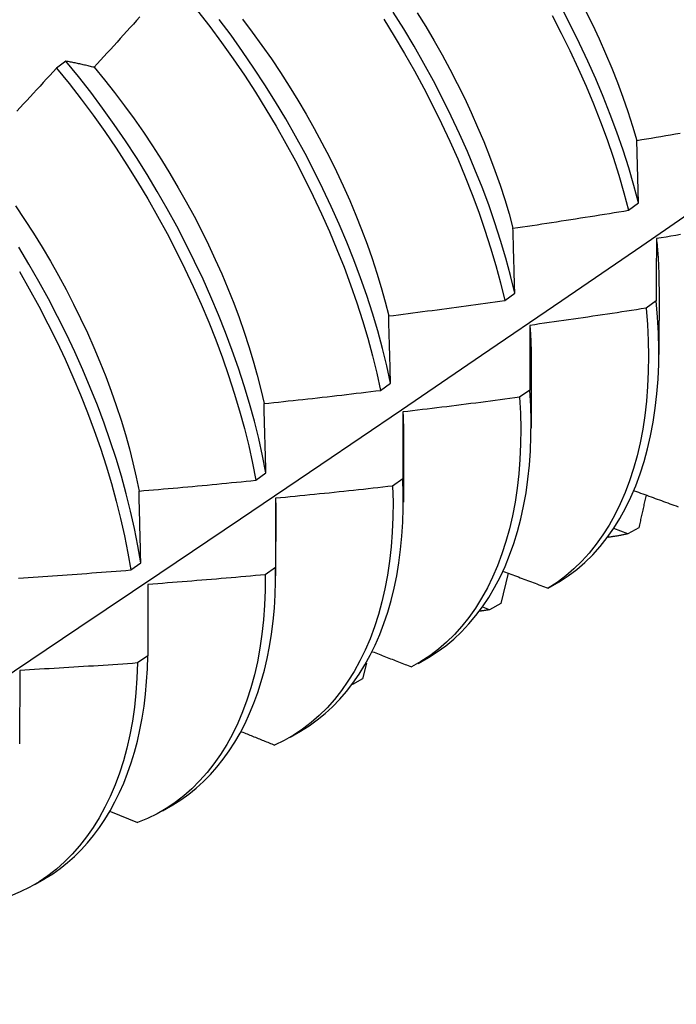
# Model space of a CAD drawing. Header units: inches. Extents: x 0 to 149, y -11 to 97.
# Tile 56 of 65: x 127.115 to 127.294, y 54.082 to 54.35. Entities that reach past the tile are written whole.
import ezdxf

# ---------------------------------------------------------------- set-up
doc = ezdxf.new("R2010")
doc.units = ezdxf.units.IN
doc.header["$LTSCALE"] = 8.944272
doc.header["$MEASUREMENT"] = 0
doc.layers.add('Visible Edges(ANSI)', color=7, linetype='Continuous', lineweight=25)

msp = doc.modelspace()

# ---------------------------------------------------------------- linework, layer by layer
at = {"layer": 'Visible Edges(ANSI)'}
for p, q in [((127.12749, 54.33872), (127.12494, 54.33678)), ((127.28344, 54.30011), (127.28298, 54.31712)), ((127.28072, 54.29812), (127.28344, 54.30011)), ((127.28901, 54.27729), (127.28898, 54.25881)), ((127.247, 54.27357), (127.24973, 54.27555)), ((127.28824, 54.2734), (127.28546, 54.27144)), ((127.25421, 54.2572), (127.25419, 54.23872)), ((127.21316, 54.24905), (127.2159, 54.25103)), ((127.2538, 54.24914), (127.25102, 54.24718)), ((127.21941, 54.23711), (127.21939, 54.21863)), ((127.1792, 54.22458), (127.18195, 54.22655)), ((127.21925, 54.22494), (127.21645, 54.22298)), ((127.18459, 54.21966), (127.18457, 54.20081)), ((127.18461, 54.21702), (127.18459, 54.19853)), ((127.28047, 54.20997), (127.27674, 54.21139)), ((127.2835, 54.21165), (127.28047, 54.20997)), ((127.14512, 54.20015), (127.14788, 54.20212)), ((127.18457, 54.20081), (127.18177, 54.19886)), ((127.24789, 54.19929), (127.24592, 54.19097)), ((127.25881, 54.19518), (127.26181, 54.19691)), ((127.14981, 54.19619), (127.14978, 54.17675)), ((127.24288, 54.18931), (127.24106, 54.19003)), ((127.24592, 54.19097), (127.24288, 54.18931)), ((127.14978, 54.17675), (127.14696, 54.17481)), ((127.22338, 54.17471), (127.22619, 54.17634)), ((127.11493, 54.1728), (127.11486, 54.15277)), ((127.20937, 54.1748), (127.20828, 54.17045)), ((127.20828, 54.17045), (127.20557, 54.16898)), ((127.18858, 54.15462), (127.19139, 54.15625)), ((127.15378, 54.13453), (127.15659, 54.13615)), ((127.13963, 54.13437), (127.14698, 54.13133)), ((127.11898, 54.11444), (127.12179, 54.11606))]:
    msp.add_line(p, q, dxfattribs=at)
at = {"layer": 'Visible Edges(ANSI)', "flags": 128}
for points in [[(127.16333, 54.35243), (127.16665, 54.34815), (127.16988, 54.34379), (127.17303, 54.33936), (127.1761, 54.33486), (127.17907, 54.3303), (127.18195, 54.32568), (127.18473, 54.32102), (127.18741, 54.3163), (127.19, 54.31156), (127.19248, 54.30677), (127.19485, 54.30197), (127.19711, 54.29714), (127.19927, 54.2923), (127.2013, 54.28745), (127.20322, 54.2826), (127.20502, 54.27775), (127.2067, 54.27291), (127.20825, 54.26808), (127.20968, 54.26328), (127.21097, 54.2585), (127.21213, 54.25376), (127.21316, 54.24905)], [(127.28344, 54.30011), (127.28216, 54.30488), (127.28075, 54.30969), (127.27921, 54.31451), (127.27754, 54.31935), (127.27574, 54.3242), (127.27382, 54.32905), (127.27179, 54.3339), (127.26964, 54.33874), (127.26737, 54.34356), (127.265, 54.34837), (127.26252, 54.35315)], [(127.26891, 54.35263), (127.27085, 54.3487), (127.27269, 54.34475), (127.27445, 54.3408), (127.27612, 54.33684), (127.27769, 54.33288), (127.27916, 54.32892), (127.28054, 54.32497), (127.28181, 54.32104), (127.28298, 54.31712)], [(127.14763, 54.3508), (127.14675, 54.34981), (127.14586, 54.34882), (127.14497, 54.34784), (127.14408, 54.34685), (127.14319, 54.34587), (127.1423, 54.34488), (127.1414, 54.3439), (127.14051, 54.34291), (127.13962, 54.34193), (127.13872, 54.34095), (127.13783, 54.33997), (127.13693, 54.33899), (127.13604, 54.33801), (127.13514, 54.33703)], [(127.2159, 54.25103), (127.21486, 54.25574), (127.21369, 54.26049), (127.21239, 54.26527), (127.21095, 54.27007), (127.20939, 54.2749), (127.2077, 54.27974), (127.20589, 54.28459), (127.20396, 54.28944), (127.20192, 54.29429), (127.19976, 54.29913), (127.19748, 54.30396), (127.1951, 54.30876), (127.19262, 54.31354), (127.19002, 54.31829), (127.18733, 54.32299), (127.18454, 54.32766), (127.18166, 54.33227), (127.17868, 54.33683), (127.17561, 54.34132), (127.17245, 54.34575), (127.16921, 54.3501)], [(127.17556, 54.35016), (127.17825, 54.34661), (127.18087, 54.34301), (127.18343, 54.33935), (127.18591, 54.33564), (127.18832, 54.33189), (127.19066, 54.32809), (127.19292, 54.32426), (127.19511, 54.3204), (127.19721, 54.31651), (127.19923, 54.3126), (127.20116, 54.30867), (127.20301, 54.30472), (127.20477, 54.30077), (127.20644, 54.29681), (127.20801, 54.29285), (127.20949, 54.28889), (127.21087, 54.28494), (127.21215, 54.281), (127.21333, 54.27709), (127.21441, 54.27319), (127.21538, 54.26932)], [(127.21403, 54.35011), (127.21691, 54.34549), (127.21968, 54.34082), (127.22237, 54.33611), (127.22495, 54.33136), (127.22742, 54.32658), (127.22979, 54.32177), (127.23205, 54.31694), (127.2342, 54.3121), (127.23623, 54.30725), (127.23815, 54.3024), (127.23994, 54.29755), (127.24161, 54.29271), (127.24315, 54.28789), (127.24457, 54.28309), (127.24585, 54.27831), (127.247, 54.27357)], [(127.24973, 54.27555), (127.24857, 54.2803), (127.24728, 54.28507), (127.24585, 54.28988), (127.2443, 54.2947), (127.24262, 54.29954), (127.24082, 54.30439), (127.23889, 54.30924), (127.23685, 54.31409), (127.2347, 54.31893), (127.23243, 54.32376), (127.23005, 54.32856), (127.22757, 54.33334), (127.22498, 54.33809), (127.22229, 54.3428), (127.2195, 54.34747), (127.21662, 54.35208)], [(127.22316, 54.3519), (127.2255, 54.34811), (127.22776, 54.34428), (127.22995, 54.34041), (127.23205, 54.33652), (127.23407, 54.33261), (127.236, 54.32868), (127.23785, 54.32474), (127.23961, 54.32078), (127.24128, 54.31682), (127.24285, 54.31286), (127.24433, 54.30891), (127.24571, 54.30496), (127.24698, 54.30102), (127.24816, 54.2971), (127.24923, 54.29321)], [(127.2599, 54.35116), (127.26237, 54.34638), (127.26474, 54.34157), (127.26699, 54.33674), (127.26913, 54.3319), (127.27116, 54.32705), (127.27307, 54.3222), (127.27486, 54.31736), (127.27652, 54.31252), (127.27805, 54.3077), (127.27945, 54.30289), (127.28072, 54.29812)], [(127.13514, 54.33703), (127.13481, 54.33711), (127.13448, 54.33719), (127.13416, 54.33727), (127.13383, 54.33735), (127.13351, 54.33743), (127.13318, 54.3375), (127.13286, 54.33758), (127.13254, 54.33765), (127.13222, 54.33773), (127.1319, 54.3378), (127.13158, 54.33787), (127.13126, 54.33794), (127.13094, 54.33801), (127.13062, 54.33808), (127.13031, 54.33815), (127.12999, 54.33822), (127.12967, 54.33828), (127.12936, 54.33835), (127.12904, 54.33841), (127.12873, 54.33848), (127.12842, 54.33854), (127.12811, 54.3386), (127.1278, 54.33866), (127.12749, 54.33872)], [(127.18195, 54.22655), (127.18104, 54.23122), (127.17999, 54.23593), (127.17881, 54.24068), (127.17749, 54.24546), (127.17605, 54.25027), (127.17448, 54.25509), (127.17279, 54.25994), (127.17097, 54.26479), (127.16904, 54.26964), (127.16699, 54.27449), (127.16482, 54.27933), (127.16254, 54.28416), (127.16016, 54.28896), (127.15767, 54.29374), (127.15507, 54.29848), (127.15238, 54.30319), (127.14958, 54.30785), (127.14669, 54.31246), (127.14371, 54.31701), (127.14064, 54.3215), (127.13748, 54.32592), (127.13423, 54.33027), (127.1309, 54.33454), (127.12749, 54.33872)], [(127.12494, 54.33678), (127.12404, 54.33581), (127.12313, 54.33483), (127.12223, 54.33386), (127.12133, 54.33289), (127.12043, 54.33191), (127.11952, 54.33094), (127.11862, 54.32997), (127.11771, 54.329), (127.1168, 54.32803), (127.1159, 54.32706), (127.11499, 54.3261), (127.11408, 54.32513)], [(127.12494, 54.33678), (127.12834, 54.33259), (127.13167, 54.32832), (127.13491, 54.32397), (127.13806, 54.31954), (127.14113, 54.31504), (127.14411, 54.31049), (127.14699, 54.30587), (127.14978, 54.30121), (127.15246, 54.2965), (127.15505, 54.29175), (127.15753, 54.28697), (127.15991, 54.28217), (127.16218, 54.27734), (127.16433, 54.2725), (127.16637, 54.26765), (127.1683, 54.26279), (127.17011, 54.25794), (127.17179, 54.2531), (127.17335, 54.24828), (127.17478, 54.24347), (127.17609, 54.23869), (127.17726, 54.23395), (127.1783, 54.22924), (127.1792, 54.22458)], [(127.13514, 54.33703), (127.13796, 54.33362), (127.14072, 54.33014), (127.14341, 54.32659), (127.14603, 54.32299), (127.14859, 54.31933), (127.15108, 54.31563), (127.15349, 54.31187), (127.15583, 54.30808), (127.15809, 54.30425), (127.16027, 54.30039), (127.16237, 54.2965), (127.16439, 54.29258), (127.16632, 54.28865), (127.16817, 54.28471), (127.16993, 54.28075), (127.1716, 54.27679), (127.17317, 54.27283), (127.17465, 54.26887), (127.17604, 54.26492), (127.17732, 54.26099), (127.17851, 54.25707), (127.17959, 54.25317), (127.18056, 54.2493), (127.18144, 54.24546)], [(127.28298, 54.31712), (127.28429, 54.31734), (127.2856, 54.31756), (127.28691, 54.31778), (127.28822, 54.31801), (127.28952, 54.31823), (127.29083, 54.31846), (127.29214, 54.31869), (127.29345, 54.31891), (127.29476, 54.31914)], [(126.97577, 54.08185), (126.99806, 54.09642), (127.02032, 54.11101), (127.04254, 54.12564), (127.06472, 54.1403), (127.08685, 54.155), (127.10895, 54.16972), (127.13101, 54.18447), (127.15302, 54.19924), (127.175, 54.21405), (127.19693, 54.22887), (127.21883, 54.24373), (127.24069, 54.2586), (127.2625, 54.2735), (127.28428, 54.28842), (127.30601, 54.30336)], [(127.11375, 54.29932), (127.11624, 54.29561), (127.11865, 54.29186), (127.12099, 54.28807), (127.12325, 54.28424), (127.12543, 54.28037), (127.12754, 54.27648), (127.12955, 54.27257), (127.13149, 54.26864), (127.13333, 54.26469), (127.13509, 54.26074), (127.13676, 54.25678), (127.13833, 54.25282), (127.13982, 54.24886), (127.1412, 54.24491), (127.14249, 54.24097), (127.14367, 54.23705), (127.14476, 54.23315), (127.14574, 54.22928), (127.14662, 54.22544), (127.14739, 54.22163)], [(127.24923, 54.29321), (127.25055, 54.2934), (127.25186, 54.29359), (127.25317, 54.29379), (127.25449, 54.29398), (127.2558, 54.29418), (127.25712, 54.29438), (127.25843, 54.29458), (127.25974, 54.29478), (127.26106, 54.29498), (127.26237, 54.29518), (127.26368, 54.29538), (127.26499, 54.29559), (127.2663, 54.29579), (127.26762, 54.296), (127.26893, 54.29621), (127.27024, 54.29642), (127.27155, 54.29662), (127.27286, 54.29684), (127.27417, 54.29705), (127.27548, 54.29726), (127.27679, 54.29747), (127.2781, 54.29769), (127.27941, 54.2979), (127.28072, 54.29812)], [(127.24973, 54.27555), (127.24971, 54.2763), (127.24969, 54.27705), (127.24967, 54.27779), (127.24965, 54.27853), (127.24963, 54.27928), (127.2496, 54.28002), (127.24958, 54.28076), (127.24956, 54.2815), (127.24954, 54.28224), (127.24952, 54.28298), (127.2495, 54.28372), (127.24948, 54.28445), (127.24946, 54.28519), (127.24944, 54.28592), (127.24942, 54.28665), (127.2494, 54.28739), (127.24938, 54.28812), (127.24936, 54.28885), (127.24934, 54.28958), (127.24932, 54.2903), (127.24929, 54.29103), (127.24927, 54.29176), (127.24925, 54.29248), (127.24923, 54.29321)], [(127.29487, 54.29146), (127.29356, 54.29125), (127.29224, 54.29103), (127.29093, 54.29082), (127.28962, 54.29061), (127.2883, 54.2904)], [(127.14788, 54.20212), (127.14709, 54.20674), (127.14617, 54.21141), (127.14511, 54.21612), (127.14392, 54.22087), (127.1426, 54.22565), (127.14115, 54.23046), (127.13957, 54.23529), (127.13787, 54.24014), (127.13605, 54.24499), (127.13411, 54.24984), (127.13206, 54.25469), (127.12989, 54.25953), (127.12761, 54.26436), (127.12522, 54.26916), (127.12272, 54.27394), (127.12013, 54.27868), (127.11743, 54.28338), (127.11463, 54.28804)], [(127.2883, 54.2904), (127.2883, 54.2897), (127.28829, 54.28901), (127.28829, 54.28831), (127.28829, 54.28761), (127.28828, 54.28691), (127.28828, 54.2862), (127.28828, 54.2855), (127.28827, 54.2848), (127.28827, 54.28409), (127.28827, 54.28339), (127.28827, 54.28268), (127.28826, 54.28197), (127.28826, 54.28126), (127.28826, 54.28055), (127.28826, 54.27984), (127.28825, 54.27913), (127.28825, 54.27842), (127.28825, 54.2777), (127.28825, 54.27699), (127.28825, 54.27627), (127.28825, 54.27556), (127.28824, 54.27484), (127.28824, 54.27412), (127.28824, 54.2734)], [(127.2883, 54.2904), (127.28836, 54.28984), (127.28841, 54.28928), (127.28847, 54.28872), (127.28852, 54.28816), (127.28857, 54.2876), (127.28861, 54.28705), (127.28865, 54.2865), (127.28869, 54.28594), (127.28873, 54.28539), (127.28877, 54.28484), (127.2888, 54.2843), (127.28883, 54.28375), (127.28886, 54.28321), (127.28888, 54.28266), (127.2889, 54.28212), (127.28892, 54.28158), (127.28894, 54.28104), (127.28895, 54.28051), (127.28896, 54.27997), (127.28897, 54.27944), (127.28898, 54.27891), (127.28898, 54.27838), (127.28898, 54.27785), (127.28898, 54.27732)], [(127.11482, 54.2814), (127.11752, 54.2767), (127.12011, 54.27195), (127.12259, 54.26717), (127.12497, 54.26237), (127.12724, 54.25754), (127.1294, 54.2527), (127.13145, 54.24785), (127.13338, 54.24299), (127.13519, 54.23814), (127.13688, 54.2333), (127.13845, 54.22847), (127.13989, 54.22367), (127.1412, 54.21889), (127.14238, 54.21414), (127.14343, 54.20943), (127.14435, 54.20476), (127.14512, 54.20015)], [(127.21538, 54.26932), (127.2167, 54.26948), (127.21802, 54.26965), (127.21934, 54.26981), (127.22066, 54.26998), (127.22198, 54.27015), (127.2233, 54.27032), (127.22461, 54.27049), (127.22593, 54.27067), (127.22725, 54.27084), (127.22857, 54.27102), (127.22989, 54.27119), (127.2312, 54.27137), (127.23252, 54.27155), (127.23384, 54.27172), (127.23515, 54.2719), (127.23647, 54.27209), (127.23779, 54.27227), (127.2391, 54.27245), (127.24042, 54.27263), (127.24174, 54.27282), (127.24305, 54.27301), (127.24437, 54.27319), (127.24568, 54.27338), (127.247, 54.27357)], [(127.26181, 54.19691), (127.26425, 54.19851), (127.26659, 54.20028), (127.26882, 54.20221), (127.27095, 54.2043), (127.27296, 54.20655), (127.27487, 54.20894), (127.27666, 54.21149), (127.27833, 54.21418), (127.27989, 54.21701), (127.28133, 54.21997), (127.28265, 54.22307), (127.28386, 54.22629), (127.28493, 54.22964), (127.28589, 54.2331), (127.28672, 54.23668), (127.28742, 54.24037), (127.28799, 54.24417), (127.28843, 54.24807), (127.28874, 54.25207), (127.28891, 54.25616), (127.28895, 54.26035), (127.28885, 54.26462), (127.28862, 54.26897), (127.28824, 54.2734)], [(127.2159, 54.25103), (127.21587, 54.25181), (127.21585, 54.25258), (127.21583, 54.25335), (127.21581, 54.25412), (127.21579, 54.25489), (127.21577, 54.25566), (127.21575, 54.25642), (127.21573, 54.25719), (127.21571, 54.25796), (127.21569, 54.25872), (127.21566, 54.25948), (127.21564, 54.26025), (127.21562, 54.26101), (127.2156, 54.26177), (127.21558, 54.26253), (127.21556, 54.26329), (127.21554, 54.26404), (127.21551, 54.2648), (127.21549, 54.26555), (127.21547, 54.26631), (127.21545, 54.26706), (127.21543, 54.26781), (127.2154, 54.26857), (127.21538, 54.26932)], [(127.28546, 54.27144), (127.28415, 54.27123), (127.28283, 54.27102), (127.28152, 54.27082), (127.2802, 54.27061), (127.27888, 54.27041), (127.27757, 54.27021), (127.27625, 54.27001), (127.27493, 54.26981), (127.27361, 54.26961), (127.2723, 54.26941), (127.27098, 54.26922), (127.26966, 54.26902), (127.26834, 54.26883), (127.26702, 54.26863), (127.26571, 54.26844), (127.26439, 54.26825), (127.26307, 54.26806), (127.26175, 54.26787), (127.26043, 54.26768), (127.25911, 54.2675), (127.25779, 54.26731), (127.25647, 54.26713), (127.25515, 54.26694), (127.25383, 54.26676)], [(127.28546, 54.27144), (127.28583, 54.26701), (127.28606, 54.26267), (127.28614, 54.2584), (127.28609, 54.25422), (127.28591, 54.25014), (127.28559, 54.24615), (127.28514, 54.24225), (127.28456, 54.23846), (127.28385, 54.23478), (127.28301, 54.23121), (127.28204, 54.22775), (127.28096, 54.22442), (127.27975, 54.22121), (127.27841, 54.21812), (127.27696, 54.21517), (127.2754, 54.21235), (127.27371, 54.20967), (127.27191, 54.20713), (127.27, 54.20475), (127.26798, 54.20251), (127.26585, 54.20043), (127.26361, 54.19852), (127.26126, 54.19676), (127.25881, 54.19518)], [(127.25383, 54.26676), (127.25383, 54.26604), (127.25383, 54.26532), (127.25382, 54.26459), (127.25382, 54.26386), (127.25382, 54.26314), (127.25382, 54.26241), (127.25382, 54.26168), (127.25382, 54.26095), (127.25382, 54.26022), (127.25381, 54.25949), (127.25381, 54.25876), (127.25381, 54.25802), (127.25381, 54.25729), (127.25381, 54.25655), (127.25381, 54.25581), (127.25381, 54.25508), (127.25381, 54.25434), (127.25381, 54.2536), (127.25381, 54.25286), (127.25381, 54.25211), (127.2538, 54.25137), (127.2538, 54.25063), (127.2538, 54.24988), (127.2538, 54.24914)], [(127.25383, 54.26676), (127.25386, 54.26636), (127.25389, 54.26595), (127.25392, 54.26554), (127.25395, 54.26514), (127.25397, 54.26473), (127.254, 54.26433), (127.25402, 54.26393), (127.25404, 54.26353), (127.25406, 54.26313), (127.25408, 54.26273), (127.2541, 54.26233), (127.25411, 54.26193), (127.25413, 54.26153), (127.25414, 54.26114), (127.25415, 54.26074), (127.25416, 54.26034), (127.25417, 54.25995), (127.25418, 54.25956), (127.25419, 54.25917), (127.25419, 54.25877), (127.25419, 54.25838), (127.25419, 54.25799), (127.2542, 54.25761), (127.25419, 54.25722)], [(127.18144, 54.24546), (127.18276, 54.2456), (127.18408, 54.24573), (127.18541, 54.24587), (127.18673, 54.24602), (127.18805, 54.24616), (127.18937, 54.2463), (127.1907, 54.24644), (127.19202, 54.24659), (127.19334, 54.24674), (127.19466, 54.24688), (127.19599, 54.24703), (127.19731, 54.24718), (127.19863, 54.24733), (127.19995, 54.24748), (127.20127, 54.24764), (127.20259, 54.24779), (127.20391, 54.24794), (127.20524, 54.2481), (127.20656, 54.24826), (127.20788, 54.24841), (127.2092, 54.24857), (127.21052, 54.24873), (127.21184, 54.24889), (127.21316, 54.24905)], [(127.22619, 54.17634), (127.2286, 54.17784), (127.23091, 54.17951), (127.23312, 54.18133), (127.23524, 54.18331), (127.23725, 54.18543), (127.23915, 54.1877), (127.24095, 54.19011), (127.24265, 54.19266), (127.24423, 54.19534), (127.2457, 54.19815), (127.24706, 54.20109), (127.24831, 54.20415), (127.24944, 54.20733), (127.25046, 54.21062), (127.25135, 54.21403), (127.25213, 54.21754), (127.25278, 54.22117), (127.25331, 54.22489), (127.25371, 54.22871), (127.25399, 54.23262), (127.25414, 54.23662), (127.25416, 54.24071), (127.25405, 54.24488), (127.2538, 54.24914)], [(127.18195, 54.22655), (127.18193, 54.22735), (127.18191, 54.22815), (127.18189, 54.22895), (127.18186, 54.22974), (127.18184, 54.23054), (127.18182, 54.23133), (127.1818, 54.23213), (127.18178, 54.23292), (127.18176, 54.23371), (127.18174, 54.2345), (127.18172, 54.23529), (127.1817, 54.23608), (127.18168, 54.23686), (127.18165, 54.23765), (127.18163, 54.23843), (127.18161, 54.23922), (127.18159, 54.24), (127.18157, 54.24078), (127.18155, 54.24157), (127.18152, 54.24235), (127.1815, 54.24313), (127.18148, 54.2439), (127.18146, 54.24468), (127.18144, 54.24546)], [(127.25102, 54.24718), (127.2497, 54.247), (127.24837, 54.24682), (127.24705, 54.24664), (127.24573, 54.24647), (127.24441, 54.24629), (127.24309, 54.24612), (127.24176, 54.24595), (127.24044, 54.24578), (127.23912, 54.2456), (127.2378, 54.24544), (127.23647, 54.24527), (127.23515, 54.2451), (127.23383, 54.24493), (127.2325, 54.24477), (127.23118, 54.2446), (127.22986, 54.24444), (127.22853, 54.24428), (127.22721, 54.24412), (127.22588, 54.24396), (127.22456, 54.2438), (127.22323, 54.24364), (127.22191, 54.24349), (127.22058, 54.24333), (127.21926, 54.24318)], [(127.25102, 54.24718), (127.25126, 54.24282), (127.25136, 54.23855), (127.25132, 54.23437), (127.25114, 54.23027), (127.25083, 54.22628), (127.25039, 54.22238), (127.24981, 54.21858), (127.24911, 54.2149), (127.24827, 54.21132), (127.24731, 54.20786), (127.24623, 54.20452), (127.24502, 54.20131), (127.2437, 54.19822), (127.24225, 54.19526), (127.24068, 54.19243), (127.239, 54.18975), (127.23721, 54.18721), (127.2353, 54.18481), (127.23329, 54.18257), (127.23116, 54.18048), (127.22893, 54.17855), (127.22659, 54.17678), (127.22415, 54.17518), (127.22161, 54.17375)], [(127.21926, 54.24318), (127.21926, 54.24243), (127.21926, 54.24168), (127.21926, 54.24093), (127.21925, 54.24018), (127.21925, 54.23943), (127.21925, 54.23867), (127.21925, 54.23792), (127.21925, 54.23716), (127.21925, 54.2364), (127.21925, 54.23565), (127.21925, 54.23489), (127.21925, 54.23413), (127.21925, 54.23337), (127.21925, 54.23261), (127.21925, 54.23184), (127.21925, 54.23108), (127.21925, 54.23032), (127.21925, 54.22955), (127.21925, 54.22878), (127.21925, 54.22802), (127.21925, 54.22725), (127.21925, 54.22648), (127.21925, 54.22571), (127.21925, 54.22494)], [(127.21926, 54.24318), (127.21927, 54.24292), (127.21928, 54.24267), (127.2193, 54.24241), (127.21931, 54.24215), (127.21932, 54.2419), (127.21933, 54.24164), (127.21934, 54.24139), (127.21934, 54.24114), (127.21935, 54.24088), (127.21936, 54.24063), (127.21937, 54.24038), (127.21937, 54.24012), (127.21938, 54.23987), (127.21938, 54.23962), (127.21939, 54.23937), (127.21939, 54.23912), (127.2194, 54.23887), (127.2194, 54.23861), (127.2194, 54.23836), (127.2194, 54.23812), (127.2194, 54.23787), (127.2194, 54.23762), (127.2194, 54.23737), (127.2194, 54.23712)], [(127.14739, 54.22163), (127.14871, 54.22174), (127.15004, 54.22186), (127.15137, 54.22197), (127.15269, 54.22208), (127.15402, 54.2222), (127.15535, 54.22231), (127.15667, 54.22243), (127.158, 54.22255), (127.15933, 54.22267), (127.16065, 54.22279), (127.16198, 54.22291), (127.1633, 54.22303), (127.16463, 54.22315), (127.16595, 54.22328), (127.16728, 54.2234), (127.1686, 54.22353), (127.16993, 54.22366), (127.17125, 54.22379), (127.17258, 54.22392), (127.1739, 54.22405), (127.17523, 54.22418), (127.17655, 54.22431), (127.17787, 54.22444), (127.1792, 54.22458)], [(127.19138, 54.15625), (127.19369, 54.1577), (127.19592, 54.1593), (127.19805, 54.16103), (127.20009, 54.16291), (127.20204, 54.16492), (127.20389, 54.16707), (127.20565, 54.16934), (127.20731, 54.17174), (127.20886, 54.17427), (127.21032, 54.17692), (127.21168, 54.17968), (127.21293, 54.18256), (127.21407, 54.18556), (127.21511, 54.18866), (127.21604, 54.19186), (127.21686, 54.19517), (127.21756, 54.19858), (127.21816, 54.20208), (127.21863, 54.20567), (127.219, 54.20936), (127.21924, 54.21313), (127.21936, 54.21699), (127.21937, 54.22092), (127.21925, 54.22494)], [(127.14788, 54.20212), (127.14786, 54.20294), (127.14784, 54.20377), (127.14782, 54.20459), (127.1478, 54.20541), (127.14778, 54.20623), (127.14776, 54.20705), (127.14774, 54.20787), (127.14772, 54.20869), (127.1477, 54.2095), (127.14768, 54.21032), (127.14766, 54.21113), (127.14764, 54.21195), (127.14762, 54.21276), (127.1476, 54.21357), (127.14758, 54.21438), (127.14756, 54.21519), (127.14754, 54.216), (127.14752, 54.21681), (127.1475, 54.21761), (127.14747, 54.21842), (127.14745, 54.21922), (127.14743, 54.22003), (127.14741, 54.22083), (127.14739, 54.22163)], [(127.21645, 54.22298), (127.21656, 54.2187), (127.21654, 54.21451), (127.21637, 54.21041), (127.21607, 54.2064), (127.21563, 54.2025), (127.21507, 54.1987), (127.21437, 54.19501), (127.21354, 54.19143), (127.21258, 54.18797), (127.2115, 54.18462), (127.2103, 54.1814), (127.20898, 54.17831), (127.20754, 54.17535), (127.20598, 54.17252), (127.2043, 54.16983), (127.20251, 54.16728), (127.20061, 54.16488), (127.1986, 54.16262), (127.19648, 54.16053), (127.19425, 54.15858), (127.19193, 54.1568), (127.1895, 54.15519), (127.18696, 54.15374), (127.18433, 54.15246)], [(127.21645, 54.22298), (127.21512, 54.22283), (127.2138, 54.22268), (127.21247, 54.22253), (127.21115, 54.22239), (127.20982, 54.22224), (127.20849, 54.22209), (127.20717, 54.22195), (127.20584, 54.22181), (127.20451, 54.22166), (127.20318, 54.22152), (127.20186, 54.22138), (127.20053, 54.22124), (127.1992, 54.2211), (127.19787, 54.22097), (127.19654, 54.22083), (127.19522, 54.2207), (127.19389, 54.22056), (127.19256, 54.22043), (127.19123, 54.2203), (127.1899, 54.22017), (127.18857, 54.22004), (127.18724, 54.21991), (127.18591, 54.21978), (127.18459, 54.21966)], [(127.28228, 54.22172), (127.28285, 54.22151), (127.28342, 54.2213), (127.28398, 54.22109), (127.28455, 54.22089), (127.28512, 54.22068), (127.28568, 54.22047), (127.28625, 54.22026), (127.28682, 54.22006), (127.28739, 54.21985), (127.28795, 54.21964), (127.28852, 54.21944), (127.28909, 54.21923), (127.28966, 54.21902), (127.29023, 54.21881), (127.2908, 54.21861), (127.29136, 54.2184), (127.29193, 54.21819), (127.2925, 54.21799), (127.29307, 54.21778), (127.29364, 54.21757), (127.29421, 54.21737)], [(127.18459, 54.21966), (127.18459, 54.21955), (127.18459, 54.21943), (127.18459, 54.21932), (127.18459, 54.21921), (127.1846, 54.2191), (127.1846, 54.21899), (127.1846, 54.21888), (127.1846, 54.21877), (127.1846, 54.21866), (127.1846, 54.21855), (127.18461, 54.21844), (127.18461, 54.21833), (127.18461, 54.21822), (127.18461, 54.21812), (127.18461, 54.21801), (127.18461, 54.2179), (127.18461, 54.21779), (127.18461, 54.21768), (127.18461, 54.21757), (127.18461, 54.21746), (127.18461, 54.21735), (127.18461, 54.21724), (127.18461, 54.21713), (127.18461, 54.21702)], [(127.28548, 54.22055), (127.2854, 54.22017), (127.28532, 54.2198), (127.28524, 54.21943), (127.28515, 54.21906), (127.28507, 54.21869), (127.28499, 54.21832), (127.28491, 54.21795), (127.28483, 54.21758), (127.28474, 54.21721), (127.28466, 54.21684), (127.28458, 54.21647), (127.2845, 54.2161), (127.28441, 54.21573), (127.28433, 54.21536), (127.28425, 54.21499), (127.28417, 54.21462), (127.28408, 54.21424), (127.284, 54.21387), (127.28392, 54.2135), (127.28384, 54.21313), (127.28375, 54.21276), (127.28367, 54.21239), (127.28359, 54.21202), (127.2835, 54.21165)], [(127.28047, 54.20997), (127.28025, 54.20992), (127.28003, 54.20987), (127.27981, 54.20982), (127.27958, 54.20977), (127.27936, 54.20973), (127.27914, 54.20968), (127.27891, 54.20963), (127.27869, 54.20959), (127.27847, 54.20955), (127.27824, 54.20951), (127.27801, 54.20946), (127.27779, 54.20942), (127.27756, 54.20939), (127.27734, 54.20935), (127.27711, 54.20931), (127.27688, 54.20927), (127.27665, 54.20924), (127.27642, 54.20921), (127.2762, 54.20917), (127.27597, 54.20914), (127.27574, 54.20911), (127.27551, 54.20908), (127.27528, 54.20905), (127.27504, 54.20902)], [(127.11457, 54.19793), (127.1159, 54.19801), (127.11723, 54.1981), (127.11856, 54.19819), (127.11989, 54.19828), (127.12122, 54.19837), (127.12255, 54.19846), (127.12387, 54.19855), (127.1252, 54.19864), (127.12653, 54.19873), (127.12786, 54.19883), (127.12919, 54.19892), (127.13052, 54.19902), (127.13185, 54.19912), (127.13317, 54.19922), (127.1345, 54.19932), (127.13583, 54.19942), (127.13716, 54.19952), (127.13849, 54.19962), (127.13981, 54.19972), (127.14114, 54.19983), (127.14247, 54.19993), (127.1438, 54.20004), (127.14512, 54.20015)], [(127.15657, 54.13618), (127.15879, 54.13756), (127.16092, 54.13908), (127.16297, 54.14073), (127.16494, 54.14251), (127.16683, 54.14442), (127.16862, 54.14644), (127.17033, 54.14859), (127.17195, 54.15085), (127.17348, 54.15322), (127.17492, 54.15571), (127.17627, 54.15831), (127.17752, 54.16101), (127.17867, 54.16382), (127.17972, 54.16673), (127.18068, 54.16973), (127.18154, 54.17284), (127.18229, 54.17603), (127.18294, 54.17932), (127.18348, 54.1827), (127.18392, 54.18616), (127.18425, 54.1897), (127.18447, 54.19333), (127.18458, 54.19703), (127.18457, 54.20081)], [(127.24666, 54.19976), (127.24716, 54.19957), (127.24767, 54.19937), (127.24817, 54.19918), (127.24868, 54.19899), (127.24919, 54.1988), (127.24969, 54.19861), (127.2502, 54.19842), (127.2507, 54.19823), (127.25121, 54.19804), (127.25171, 54.19784), (127.25222, 54.19765), (127.25273, 54.19746), (127.25323, 54.19727), (127.25374, 54.19708), (127.25424, 54.19689), (127.25475, 54.1967), (127.25526, 54.19651), (127.25576, 54.19632), (127.25627, 54.19613), (127.25678, 54.19594), (127.25729, 54.19575), (127.25779, 54.19556), (127.2583, 54.19537), (127.25881, 54.19518)], [(127.18177, 54.19886), (127.18175, 54.19466), (127.1816, 54.19055), (127.18131, 54.18653), (127.18088, 54.18262), (127.18032, 54.17882), (127.17963, 54.17512), (127.17881, 54.17154), (127.17786, 54.16807), (127.17678, 54.16472), (127.17558, 54.1615), (127.17427, 54.1584), (127.17283, 54.15543), (127.17127, 54.1526), (127.1696, 54.1499), (127.16781, 54.14735), (127.16591, 54.14494), (127.16391, 54.14268), (127.1618, 54.14057), (127.15958, 54.13862), (127.15726, 54.13683), (127.15483, 54.1352), (127.15231, 54.13374), (127.14969, 54.13245), (127.14698, 54.13133)], [(127.18177, 54.19886), (127.18044, 54.19874), (127.17911, 54.19861), (127.17777, 54.19849), (127.17644, 54.19837), (127.17511, 54.19825), (127.17378, 54.19813), (127.17245, 54.19802), (127.17112, 54.1979), (127.16979, 54.19779), (127.16846, 54.19767), (127.16713, 54.19756), (127.1658, 54.19745), (127.16447, 54.19734), (127.16313, 54.19723), (127.1618, 54.19712), (127.16047, 54.19701), (127.15914, 54.19691), (127.15781, 54.1968), (127.15647, 54.1967), (127.15514, 54.1966), (127.15381, 54.19649), (127.15248, 54.19639), (127.15114, 54.19629), (127.14981, 54.19619)], [(127.24288, 54.18931), (127.24278, 54.18929), (127.24267, 54.18927), (127.24256, 54.18925), (127.24245, 54.18924), (127.24234, 54.18922), (127.24223, 54.1892), (127.24212, 54.18918), (127.24201, 54.18917), (127.2419, 54.18915), (127.24179, 54.18913), (127.24168, 54.18912), (127.24157, 54.1891), (127.24146, 54.18908), (127.24135, 54.18907), (127.24124, 54.18905), (127.24113, 54.18904), (127.24102, 54.18902), (127.24091, 54.18901), (127.2408, 54.18899), (127.24069, 54.18898), (127.24058, 54.18896), (127.24047, 54.18895), (127.24036, 54.18894), (127.24025, 54.18892)], [(127.21101, 54.17788), (127.21145, 54.17771), (127.21189, 54.17754), (127.21233, 54.17736), (127.21277, 54.17719), (127.21321, 54.17702), (127.21365, 54.17684), (127.21409, 54.17667), (127.21454, 54.1765), (127.21498, 54.17633), (127.21542, 54.17615), (127.21586, 54.17598), (127.2163, 54.17581), (127.21675, 54.17564), (127.21719, 54.17547), (127.21763, 54.17529), (127.21807, 54.17512), (127.21851, 54.17495), (127.21896, 54.17478), (127.2194, 54.17461), (127.21984, 54.17443), (127.22028, 54.17426), (127.22073, 54.17409), (127.22117, 54.17392), (127.22161, 54.17375)], [(127.12176, 54.1161), (127.12388, 54.11743), (127.12593, 54.11887), (127.1279, 54.12044), (127.12979, 54.12212), (127.13161, 54.12392), (127.13335, 54.12582), (127.13501, 54.12784), (127.13659, 54.12996), (127.13809, 54.13219), (127.13951, 54.13452), (127.14084, 54.13696), (127.14208, 54.13949), (127.14324, 54.14211), (127.1443, 54.14484), (127.14528, 54.14765), (127.14616, 54.15055), (127.14696, 54.15354), (127.14765, 54.15662), (127.14825, 54.15978), (127.14876, 54.16302), (127.14916, 54.16634), (127.14947, 54.16974), (127.14968, 54.17321), (127.14978, 54.17675)], [(127.14696, 54.17481), (127.14682, 54.17069), (127.14654, 54.16667), (127.14613, 54.16275), (127.14558, 54.15893), (127.14489, 54.15523), (127.14408, 54.15164), (127.14313, 54.14817), (127.14206, 54.14482), (127.14087, 54.14159), (127.13955, 54.13849), (127.13812, 54.13551), (127.13657, 54.13268), (127.1349, 54.12998), (127.13312, 54.12742), (127.13122, 54.125), (127.12922, 54.12274), (127.12711, 54.12062), (127.1249, 54.11866), (127.12258, 54.11686), (127.12017, 54.11522), (127.11765, 54.11374), (127.11504, 54.11244), (127.11234, 54.1113)], [(127.14696, 54.17481), (127.14563, 54.17471), (127.14429, 54.17462), (127.14296, 54.17452), (127.14163, 54.17443), (127.14029, 54.17434), (127.13896, 54.17425), (127.13763, 54.17416), (127.13629, 54.17407), (127.13496, 54.17398), (127.13362, 54.1739), (127.13229, 54.17381), (127.13095, 54.17373), (127.12962, 54.17364), (127.12828, 54.17356), (127.12695, 54.17348), (127.12562, 54.1734), (127.12428, 54.17332), (127.12295, 54.17324), (127.12161, 54.17317), (127.12028, 54.17309), (127.11894, 54.17302), (127.1176, 54.17294), (127.11627, 54.17287), (127.11493, 54.1728)], [(127.17533, 54.15609), (127.1757, 54.15594), (127.17608, 54.15578), (127.17645, 54.15563), (127.17683, 54.15548), (127.1772, 54.15533), (127.17758, 54.15518), (127.17795, 54.15503), (127.17833, 54.15488), (127.1787, 54.15473), (127.17908, 54.15457), (127.17945, 54.15442), (127.17983, 54.15427), (127.1802, 54.15412), (127.18058, 54.15397), (127.18095, 54.15382), (127.18133, 54.15367), (127.1817, 54.15352), (127.18208, 54.15337), (127.18246, 54.15322), (127.18283, 54.15307), (127.18321, 54.15292), (127.18358, 54.15276), (127.18396, 54.15261), (127.18433, 54.15246)]]:
    msp.add_lwpolyline(points, dxfattribs=at)

doc.saveas('drawing.dxf')
